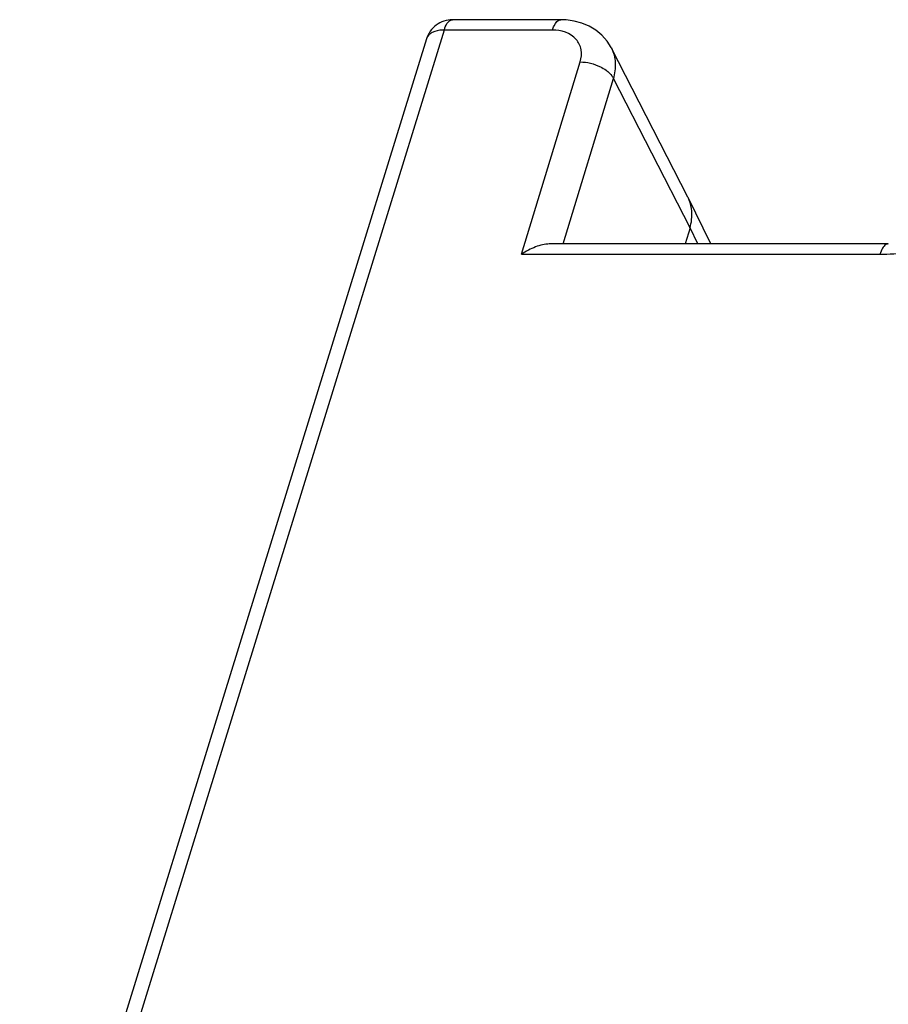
# Model space of a CAD drawing. Header units: millimetres. Extents: x 0 to 420, y 0 to 297.
# Tile 108 of 119: x 226.79 to 233.16, y 270.17 to 277.39. Entities that reach past the tile are written whole.
import ezdxf

# ---------------------------------------------------------------- set-up
doc = ezdxf.new("R2010")
doc.units = ezdxf.units.MM
doc.header["$LTSCALE"] = 23.1
doc.layers.get('0').update_dxf_attribs({"linetype": 'CONTINUOUS'})

msp = doc.modelspace()

# ---------------------------------------------------------------- linework, layer by layer
at = {"color": 7, "linetype": 'Continuous'}
for p, q in [((229.9618, 277.3879), (229.9621, 277.3879)), ((230.757, 277.3879), (229.9621, 277.3879)), ((230.7973, 277.3863), (230.7571, 277.3879)), ((229.9011, 277.3122), (226.9153, 267.6502)), ((230.696, 277.3122), (229.9011, 277.3122)), ((229.771, 277.247), (226.7852, 267.5849)), ((231.6902, 276.0869), (231.1305, 277.1788)), ((230.4698, 275.6672), (230.9, 277.0781)), ((230.7751, 275.7429), (231.1448, 276.9554)), ((231.7058, 275.8611), (231.1448, 276.9554)), ((231.6923, 276.0828), (231.6902, 276.0869)), ((231.8594, 275.7429), (231.6926, 276.0829)), ((231.7058, 275.8611), (231.6697, 275.7429)), ((231.7641, 275.7429), (231.706, 275.8613)), ((233.1614, 275.7429), (230.6721, 275.7429)), ((230.4698, 275.6672), (233.1001, 275.6672))]:
    msp.add_line(p, q, dxfattribs=at)
for points in [[(231.0974, 277.2315), (231.0596, 277.274), (231.0154, 277.3104), (230.966, 277.3402), (230.9122, 277.3629), (230.8557, 277.3782), (230.7973, 277.3863)], [(231.1306, 277.1785), (231.1276, 277.1843), (231.0974, 277.2315)]]:
    msp.add_lwpolyline(points, dxfattribs=at)
for points, knots in [([(229.9618, 277.3878), (229.9202, 277.3877), (229.8345, 277.3603), (229.7833, 277.2863), (229.7709, 277.2465)], [0, 0, 0, 0, 0.499828, 1, 1, 1, 1]), ([(229.9011, 277.3122), (229.9034, 277.3198), (229.9121, 277.344), (229.9253, 277.3683), (229.9397, 277.3794)], [0, 0, 0, 0, 0.30338, 1, 1, 1, 1]), ([(230.696, 277.3122), (230.6994, 277.323), (230.7101, 277.3526), (230.7351, 277.3879), (230.757, 277.3879)], [0, 0, 0, 0, 0.34073, 1, 1, 1, 1]), ([(229.9011, 277.3122), (229.8908, 277.3122), (229.8548, 277.3102), (229.8178, 277.2993), (229.7974, 277.2834)], [0, 0, 0, 0, 0.284853, 1, 1, 1, 1]), ([(230.9, 277.0781), (230.9087, 277.1067), (230.9148, 277.1672), (230.8603, 277.2815), (230.7583, 277.3122), (230.696, 277.3122)], [0, 0, 0, 0, 0.248969, 0.482394, 1, 1, 1, 1]), ([(231.1448, 276.9554), (231.1562, 276.993), (231.1672, 277.0699), (231.1473, 277.1458), (231.1307, 277.1784)], [0, 0, 0, 0, 0.517401, 1, 1, 1, 1]), ([(230.9, 277.0781), (230.9505, 277.0782), (231.0186, 277.0611), (231.0762, 277.0267), (231.0893, 277.017)], [0, 0, 0, 0, 0.756057, 1, 1, 1, 1]), ([(231.0893, 277.017), (231.0934, 277.0139), (231.1087, 277.002), (231.1225, 276.9881), (231.1312, 276.9768)], [0, 0, 0, 0, 0.265088, 1, 1, 1, 1]), ([(231.7054, 275.8618), (231.711, 275.8808), (231.7267, 275.9538), (231.7165, 276.0335), (231.6923, 276.0828)], [0, 0, 0, 0, 0.264934, 1, 1, 1, 1]), ([(230.6745, 275.743), (230.6395, 275.7429), (230.5665, 275.7239), (230.5016, 275.6887), (230.4698, 275.6672)], [0, 0, 0, 0, 0.476794, 1, 1, 1, 1]), ([(233.1611, 275.7429), (233.1551, 275.7429), (233.1372, 275.737), (233.1154, 275.7088), (233.1049, 275.6828), (233.1001, 275.6672)], [0, 0, 0, 0, 0.176739, 0.523333, 1, 1, 1, 1])]:
    msp.add_open_spline(points, degree=3, knots=knots, dxfattribs=at)
for points in [[(229.9397, 277.3794), (229.9459, 277.3842), (229.9539, 277.3878), (229.9618, 277.3879)], [(229.7974, 277.2834), (229.7855, 277.2743), (229.7755, 277.2613), (229.771, 277.247)], [(231.1312, 276.9768), (231.1363, 276.9701), (231.141, 276.9629), (231.1448, 276.9554)], [(233.1001, 275.6672), (233.1675, 275.6672), (233.2349, 275.6723), (233.3018, 275.6806)]]:
    msp.add_open_spline(points, degree=3, dxfattribs=at)

doc.saveas('drawing.dxf')
